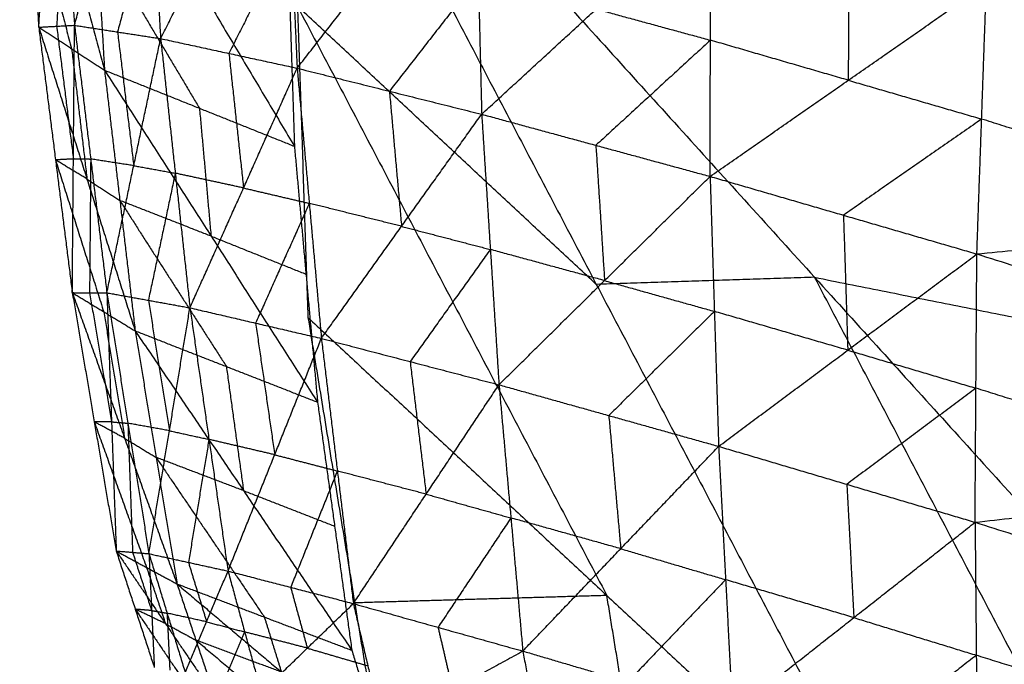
# Model space of a CAD drawing. Header units: millimetres. Extents: x -106 to 110, y -96 to 120.
# Tile 243 of 256: x -98.72 to -96.8, y 46.96 to 48.21. Entities that reach past the tile are written whole.
import ezdxf

# ---------------------------------------------------------------- set-up
doc = ezdxf.new("R2010")
doc.units = ezdxf.units.MM
doc.header["$MEASUREMENT"] = 0
doc.layers.add('Default', color=7, linetype='Continuous', true_color=0x000000)

msp = doc.modelspace()

# ---------------------------------------------------------------- linework, layer by layer
at = {"layer": 'Default'}
for points in [[(-98.1982, 48.8438, 11.3115), (-98.1777, 48.2378, 11.6251), (-98.1572, 47.6317, 11.9387)], [(-98.1982, 48.8438, 11.3115), (-97.5958, 47.696, 11.7238), (-96.9934, 46.5482, 12.136)], [(-98.1982, 48.8438, 11.3115), (-97.1709, 47.7097, 11.4876), (-96.1436, 46.5757, 11.6637)], [(-98.7183, 48.7278, 12.25), (-98.6997, 48.4623, 12.3544), (-98.6812, 48.1968, 12.4589)], [(-98.7183, 48.7278, 12.25), (-98.6357, 48.4205, 12.1472), (-98.5532, 48.1131, 12.0444)], [(-98.6812, 48.1968, 12.4589), (-98.6645, 48.4655, 12.4926), (-98.6478, 48.7342, 12.5264)], [(-98.6478, 48.7342, 12.5264), (-98.6297, 48.4674, 12.6164), (-98.6116, 48.2006, 12.7064)], [(-98.6116, 48.2006, 12.7064), (-98.5437, 48.4551, 12.7618), (-98.4758, 48.7096, 12.8172)], [(-98.4758, 48.7096, 12.8172), (-98.4599, 48.4421, 12.8904), (-98.444, 48.1746, 12.9636)], [(-98.444, 48.1746, 12.9636), (-98.3232, 48.4134, 13.0326), (-98.2024, 48.6522, 13.1016)], [(-98.2024, 48.6522, 13.1016), (-98.1903, 48.3846, 13.1567), (-98.1782, 48.117, 13.2117)], [(-98.5839, 48.6367, 11.7964), (-98.5685, 48.3749, 11.9204), (-98.5532, 48.1131, 12.0444)], [(-98.5839, 48.6367, 11.7964), (-98.3837, 48.3008, 11.7723), (-98.1835, 47.9649, 11.7482)], [(-96.1207, 47.4998, 11.0211), (-96.6343, 48.0668, 10.9331), (-97.148, 48.6338, 10.845)], [(-98.1782, 48.117, 13.2117), (-98.0052, 48.3391, 13.2841), (-97.8321, 48.5611, 13.3565)], [(-97.8321, 48.5611, 13.3565), (-97.8255, 48.2942, 13.3932), (-97.819, 48.0273, 13.43)], [(-98.2003, 48.4796, 11.4828), (-98.1919, 48.2223, 11.6155), (-98.1835, 47.9649, 11.7482)], [(-98.6997, 48.4623, 12.3544), (-98.6585, 48.3086, 12.303), (-98.6172, 48.155, 12.2517)], [(-98.6297, 48.4674, 12.6164), (-98.6381, 48.3331, 12.5995), (-98.6464, 48.1987, 12.5826)], [(-98.4599, 48.4421, 12.8904), (-98.4938, 48.3148, 12.8627), (-98.5278, 48.1876, 12.835)], [(-97.819, 48.0273, 13.43), (-97.596, 48.2321, 13.4939), (-97.3731, 48.4368, 13.5578)], [(-97.3743, 47.9062, 13.597), (-97.3737, 48.1715, 13.5774), (-97.3731, 48.4368, 13.5578)], [(-98.1903, 48.3846, 13.1567), (-98.2507, 48.2652, 13.1222), (-98.3111, 48.1458, 13.0877)], [(-98.5685, 48.3749, 11.9204), (-98.4684, 48.207, 11.9083), (-98.3684, 48.039, 11.8963)], [(-97.1047, 48.3588, 13.6208), (-97.105, 48.2261, 13.6306), (-97.1053, 48.0935, 13.6404)], [(-97.8255, 48.2942, 13.3932), (-97.9121, 48.1832, 13.357), (-97.9986, 48.0722, 13.3209)], [(-97.3743, 47.9062, 13.597), (-97.1053, 48.0935, 13.6404), (-96.8364, 48.2807, 13.6838)], [(-96.855, 47.7551, 13.6935), (-96.8457, 48.0179, 13.6886), (-96.8364, 48.2807, 13.6838)], [(-96.8364, 48.2807, 13.6838), (-96.2087, 48.0818, 13.664), (-95.581, 47.8829, 13.6442)], [(-98.1777, 48.2378, 11.6251), (-97.8765, 47.6639, 11.8312), (-97.5753, 47.09, 12.0374)], [(-97.5958, 47.696, 11.7238), (-97.8867, 47.9669, 11.6744), (-98.1777, 48.2378, 11.6251)], [(-97.596, 48.2321, 13.4939), (-97.4849, 48.2018, 13.5357), (-97.3737, 48.1715, 13.5774)], [(-98.6812, 48.1968, 12.4589), (-98.6464, 48.1987, 12.5826), (-98.6116, 48.2006, 12.7064)], [(-98.6812, 48.1968, 12.4589), (-98.6486, 47.9383, 12.5746), (-98.6159, 47.6798, 12.6904)], [(-98.6812, 48.1968, 12.4589), (-98.6172, 48.155, 12.2517), (-98.5532, 48.1131, 12.0444)], [(-98.6812, 48.1968, 12.4589), (-98.5873, 47.9011, 12.3884), (-98.4935, 47.6054, 12.3179)], [(-98.6464, 48.1987, 12.5826), (-98.6301, 48.0695, 12.6405), (-98.6138, 47.9402, 12.6984)], [(-98.6159, 47.6798, 12.6904), (-98.6138, 47.9402, 12.6984), (-98.6116, 48.2006, 12.7064)], [(-98.6116, 48.2006, 12.7064), (-98.5801, 47.9401, 12.8065), (-98.5486, 47.6796, 12.9066)], [(-98.6116, 48.2006, 12.7064), (-98.5278, 48.1876, 12.835), (-98.444, 48.1746, 12.9636)], [(-98.5278, 48.1876, 12.835), (-98.5121, 48.0573, 12.885), (-98.4963, 47.9271, 12.9351)], [(-98.5486, 47.6796, 12.9066), (-98.4963, 47.9271, 12.9351), (-98.444, 48.1746, 12.9636)], [(-98.444, 48.1746, 12.9636), (-98.4155, 47.9125, 13.0454), (-98.3869, 47.6503, 13.1273)], [(-98.444, 48.1746, 12.9636), (-98.3111, 48.1458, 13.0877), (-98.1782, 48.117, 13.2117)], [(-97.3737, 48.1715, 13.5774), (-97.4852, 48.0691, 13.5455), (-97.5967, 47.9668, 13.5135)], [(-97.1053, 48.0935, 13.6404), (-97.2395, 48.1325, 13.6089), (-97.3737, 48.1715, 13.5774)], [(-98.6172, 48.155, 12.2517), (-98.6023, 48.028, 12.32), (-98.5873, 47.9011, 12.3884)], [(-98.3111, 48.1458, 13.0877), (-98.2968, 48.0147, 13.1286), (-98.2826, 47.8837, 13.1695)], [(-98.5532, 48.1131, 12.0444), (-98.5233, 47.8592, 12.1812), (-98.4935, 47.6054, 12.3179)], [(-98.5532, 48.1131, 12.0444), (-98.3684, 48.039, 11.8963), (-98.1835, 47.9649, 11.7482)], [(-98.5532, 48.1131, 12.0444), (-98.3458, 47.7899, 12.0422), (-98.1385, 47.4666, 12.04)], [(-98.3869, 47.6503, 13.1273), (-98.2826, 47.8837, 13.1695), (-98.1782, 48.117, 13.2117)], [(-98.1782, 48.117, 13.2117), (-98.1546, 47.8538, 13.2738), (-98.131, 47.5907, 13.3359)], [(-98.1782, 48.117, 13.2117), (-97.9986, 48.0722, 13.3209), (-97.819, 48.0273, 13.43)], [(-97.1053, 48.0935, 13.6404), (-96.9755, 48.0557, 13.6645), (-96.8457, 48.0179, 13.6886)], [(-97.9986, 48.0722, 13.3209), (-97.9868, 47.9406, 13.3519), (-97.975, 47.809, 13.3829)], [(-98.3684, 48.039, 11.8963), (-98.3571, 47.9145, 11.9693), (-98.3458, 47.7899, 12.0422)], [(-98.131, 47.5907, 13.3359), (-97.975, 47.809, 13.3829), (-97.819, 48.0273, 13.43)], [(-97.819, 48.0273, 13.43), (-97.8021, 47.7639, 13.4721), (-97.7853, 47.5004, 13.5142)], [(-97.819, 48.0273, 13.43), (-97.5967, 47.9668, 13.5135), (-97.3743, 47.9062, 13.597)], [(-96.8457, 48.0179, 13.6886), (-96.9802, 47.9243, 13.6669), (-97.1147, 47.8307, 13.6452)], [(-96.218, 47.819, 13.6688), (-96.5318, 47.9185, 13.6787), (-96.8457, 48.0179, 13.6886)], [(-98.1835, 47.9649, 11.7482), (-98.161, 47.7158, 11.8941), (-98.1385, 47.4666, 12.04)], [(-97.5967, 47.9668, 13.5135), (-97.5882, 47.835, 13.5346), (-97.5798, 47.7033, 13.5556)], [(-98.6138, 47.9402, 12.6984), (-98.6312, 47.9393, 12.6365), (-98.6486, 47.9383, 12.5746)], [(-98.6486, 47.9383, 12.5746), (-98.6016, 47.7905, 12.5394), (-98.5547, 47.6426, 12.5041)], [(-98.5873, 47.9011, 12.3884), (-98.618, 47.9197, 12.4815), (-98.6486, 47.9383, 12.5746)], [(-98.6138, 47.9402, 12.6984), (-98.597, 47.9402, 12.7524), (-98.5801, 47.9401, 12.8065)], [(-98.5801, 47.9401, 12.8065), (-98.5812, 47.8099, 12.8025), (-98.5823, 47.6797, 12.7985)], [(-98.4963, 47.9271, 12.9351), (-98.5382, 47.9336, 12.8708), (-98.5801, 47.9401, 12.8065)], [(-98.4963, 47.9271, 12.9351), (-98.4559, 47.9198, 12.9902), (-98.4155, 47.9125, 13.0454)], [(-98.5873, 47.9011, 12.3884), (-98.5553, 47.8802, 12.2848), (-98.5233, 47.8592, 12.1812)], [(-98.4155, 47.9125, 13.0454), (-98.4416, 47.7887, 13.0312), (-98.4678, 47.665, 13.0169)], [(-98.2826, 47.8837, 13.1695), (-98.349, 47.8981, 13.1075), (-98.4155, 47.9125, 13.0454)], [(-97.7853, 47.5004, 13.5142), (-97.5798, 47.7033, 13.5556), (-97.3743, 47.9062, 13.597)], [(-97.3743, 47.9062, 13.597), (-97.366, 47.6433, 13.6203), (-97.3577, 47.3805, 13.6437)], [(-97.3743, 47.9062, 13.597), (-97.1147, 47.8307, 13.6452), (-96.855, 47.7551, 13.6935)], [(-98.2826, 47.8837, 13.1695), (-98.2186, 47.8687, 13.2217), (-98.1546, 47.8538, 13.2738)], [(-96.855, 47.7551, 13.6935), (-96.218, 47.819, 13.6688), (-95.581, 47.8829, 13.6442)], [(-98.5233, 47.8592, 12.1812), (-98.4197, 47.6976, 12.1801), (-98.316, 47.536, 12.179)], [(-98.3458, 47.7899, 12.0422), (-98.4346, 47.8246, 12.1117), (-98.5233, 47.8592, 12.1812)], [(-98.1546, 47.8538, 13.2738), (-98.2068, 47.7372, 13.2527), (-98.259, 47.6205, 13.2316)], [(-97.975, 47.809, 13.3829), (-98.0648, 47.8314, 13.3284), (-98.1546, 47.8538, 13.2738)], [(-97.1147, 47.8307, 13.6452), (-97.1105, 47.6992, 13.6569), (-97.1063, 47.5678, 13.6686)], [(-97.975, 47.809, 13.3829), (-97.8886, 47.7864, 13.4275), (-97.8021, 47.7639, 13.4721)], [(-98.3458, 47.7899, 12.0422), (-98.2534, 47.7528, 11.9681), (-98.161, 47.7158, 11.8941)], [(-97.8021, 47.7639, 13.4721), (-97.8802, 47.6547, 13.4486), (-97.9582, 47.5455, 13.425)], [(-97.5798, 47.7033, 13.5556), (-97.691, 47.7336, 13.5138), (-97.8021, 47.7639, 13.4721)], [(-97.3577, 47.3805, 13.6437), (-97.1063, 47.5678, 13.6686), (-96.855, 47.7551, 13.6935)], [(-96.8585, 47.2326, 13.7076), (-96.8568, 47.4938, 13.7005), (-96.855, 47.7551, 13.6935)], [(-96.855, 47.7551, 13.6935), (-96.2488, 47.5641, 13.6554), (-95.6425, 47.3732, 13.6173)], [(-97.1709, 47.7097, 11.4876), (-97.3833, 47.7029, 11.6057), (-97.5958, 47.696, 11.7238)], [(-97.1709, 47.7097, 11.4876), (-96.6458, 47.6047, 11.2543), (-96.1207, 47.4998, 11.0211)], [(-96.5685, 46.5619, 11.8999), (-96.8697, 47.1358, 11.6937), (-97.1709, 47.7097, 11.4876)], [(-97.5798, 47.7033, 13.5556), (-97.4729, 47.6733, 13.588), (-97.366, 47.6433, 13.6203)], [(-98.6159, 47.6798, 12.6904), (-98.5823, 47.6797, 12.7985), (-98.5486, 47.6796, 12.9066)], [(-98.6159, 47.6798, 12.6904), (-98.5732, 47.4283, 12.8147), (-98.5304, 47.1767, 12.9391)], [(-98.6159, 47.6798, 12.6904), (-98.5547, 47.6426, 12.5041), (-98.4935, 47.6054, 12.3179)], [(-98.6159, 47.6798, 12.6904), (-98.514, 47.3962, 12.6503), (-98.4121, 47.1126, 12.6102)], [(-98.5823, 47.6797, 12.7985), (-98.5609, 47.5539, 12.8607), (-98.5395, 47.4282, 12.9229)], [(-98.5486, 47.6796, 12.9066), (-98.5395, 47.4282, 12.9229), (-98.5304, 47.1767, 12.9391)], [(-98.5486, 47.6796, 12.9066), (-98.5077, 47.4255, 13.0146), (-98.4667, 47.1714, 13.1227)], [(-98.5486, 47.6796, 12.9066), (-98.4678, 47.665, 13.0169), (-98.3869, 47.6503, 13.1273)], [(-98.4678, 47.665, 13.0169), (-98.4473, 47.5379, 13.071), (-98.4268, 47.4109, 13.125)], [(-98.4667, 47.1714, 13.1227), (-98.4268, 47.4109, 13.125), (-98.3869, 47.6503, 13.1273)], [(-98.3869, 47.6503, 13.1273), (-98.3499, 47.394, 13.2162), (-98.3128, 47.1376, 13.3051)], [(-98.3869, 47.6503, 13.1273), (-98.259, 47.6205, 13.2316), (-98.131, 47.5907, 13.3359)], [(-98.5547, 47.6426, 12.5041), (-98.5344, 47.5194, 12.5772), (-98.514, 47.3962, 12.6503)], [(-98.1572, 47.6317, 11.9387), (-98.0661, 47.0756, 12.3139), (-97.9751, 46.5195, 12.6891)], [(-98.1572, 47.6317, 11.9387), (-97.5753, 47.09, 12.0374), (-96.9934, 46.5482, 12.136)], [(-97.366, 47.6433, 13.6203), (-97.4688, 47.5419, 13.5996), (-97.5715, 47.4405, 13.5789)], [(-97.1063, 47.5678, 13.6686), (-97.2362, 47.6056, 13.6445), (-97.366, 47.6433, 13.6203)], [(-98.259, 47.6205, 13.2316), (-98.2405, 47.4923, 13.2761), (-98.2219, 47.3641, 13.3205)], [(-98.4935, 47.6054, 12.3179), (-98.4528, 47.359, 12.4641), (-98.4121, 47.1126, 12.6102)], [(-98.4935, 47.6054, 12.3179), (-98.316, 47.536, 12.179), (-98.1385, 47.4666, 12.04)], [(-98.4935, 47.6054, 12.3179), (-98.2827, 47.2943, 12.3342), (-98.0718, 46.9833, 12.3505)], [(-98.3128, 47.1376, 13.3051), (-98.2219, 47.3641, 13.3205), (-98.131, 47.5907, 13.3359)], [(-98.131, 47.5907, 13.3359), (-98.0999, 47.3325, 13.404), (-98.0688, 47.0743, 13.4722)], [(-98.131, 47.5907, 13.3359), (-97.9582, 47.5455, 13.425), (-97.7853, 47.5004, 13.5142)], [(-97.1063, 47.5678, 13.6686), (-96.9815, 47.5308, 13.6845), (-96.8568, 47.4938, 13.7005)], [(-98.316, 47.536, 12.179), (-98.2993, 47.4152, 12.2566), (-98.2827, 47.2943, 12.3342)], [(-97.9582, 47.5455, 13.425), (-97.9426, 47.4165, 13.4591), (-97.9271, 47.2874, 13.4932)], [(-98.0688, 47.0743, 13.4722), (-97.9271, 47.2874, 13.4932), (-97.7853, 47.5004, 13.5142)], [(-97.7853, 47.5004, 13.5142), (-97.7621, 47.2411, 13.5612), (-97.7389, 46.9818, 13.6083)], [(-97.7853, 47.5004, 13.5142), (-97.5715, 47.4405, 13.5789), (-97.3577, 47.3805, 13.6437)], [(-96.8568, 47.4938, 13.7005), (-96.9824, 47.4002, 13.6881), (-97.1081, 47.3065, 13.6756)], [(-96.2505, 47.3029, 13.6625), (-96.5536, 47.3984, 13.6815), (-96.8568, 47.4938, 13.7005)], [(-98.1385, 47.4666, 12.04), (-98.1052, 47.225, 12.1952), (-98.0718, 46.9833, 12.3505)], [(-97.5715, 47.4405, 13.5789), (-97.5599, 47.3108, 13.6024), (-97.5483, 47.1811, 13.626)], [(-98.5732, 47.4283, 12.8147), (-98.5222, 47.2865, 12.7947), (-98.4713, 47.1446, 12.7747)], [(-98.514, 47.3962, 12.6503), (-98.5436, 47.4122, 12.7325), (-98.5732, 47.4283, 12.8147)], [(-98.5395, 47.4282, 12.9229), (-98.5563, 47.4282, 12.8688), (-98.5732, 47.4283, 12.8147)], [(-98.5395, 47.4282, 12.9229), (-98.5236, 47.4268, 12.9687), (-98.5077, 47.4255, 13.0146)], [(-98.5077, 47.4255, 13.0146), (-98.5031, 47.2998, 13.0228), (-98.4985, 47.1741, 13.0309)], [(-98.4268, 47.4109, 13.125), (-98.4673, 47.4182, 13.0698), (-98.5077, 47.4255, 13.0146)], [(-98.4268, 47.4109, 13.125), (-98.3884, 47.4024, 13.1706), (-98.3499, 47.394, 13.2162)], [(-98.514, 47.3962, 12.6503), (-98.4834, 47.3776, 12.5572), (-98.4528, 47.359, 12.4641)], [(-98.3499, 47.394, 13.2162), (-98.3698, 47.2743, 13.2151), (-98.3898, 47.1545, 13.2139)], [(-98.2219, 47.3641, 13.3205), (-98.2859, 47.3791, 13.2684), (-98.3499, 47.394, 13.2162)], [(-98.2219, 47.3641, 13.3205), (-98.1609, 47.3483, 13.3623), (-98.0999, 47.3325, 13.404)], [(-97.7389, 46.9818, 13.6083), (-97.5483, 47.1811, 13.626), (-97.3577, 47.3805, 13.6437)], [(-97.3577, 47.3805, 13.6437), (-97.3441, 47.1208, 13.6708), (-97.3306, 46.8612, 13.698)], [(-97.3577, 47.3805, 13.6437), (-97.1081, 47.3065, 13.6756), (-96.8585, 47.2326, 13.7076)], [(-96.8585, 47.2326, 13.7076), (-96.2505, 47.3029, 13.6625), (-95.6425, 47.3732, 13.6173)], [(-98.4528, 47.359, 12.4641), (-98.3474, 47.2034, 12.4722), (-98.242, 47.0479, 12.4803)], [(-98.2827, 47.2943, 12.3342), (-98.3678, 47.3266, 12.3991), (-98.4528, 47.359, 12.4641)], [(-98.0999, 47.3325, 13.404), (-98.1454, 47.2192, 13.3964), (-98.1908, 47.106, 13.3887)], [(-97.9271, 47.2874, 13.4932), (-98.0135, 47.3099, 13.4486), (-98.0999, 47.3325, 13.404)], [(-97.1081, 47.3065, 13.6756), (-97.1013, 47.1767, 13.6892), (-97.0945, 47.0469, 13.7028)], [(-98.2827, 47.2943, 12.3342), (-98.1939, 47.2596, 12.2647), (-98.1052, 47.225, 12.1952)], [(-97.9271, 47.2874, 13.4932), (-97.8446, 47.2642, 13.5272), (-97.7621, 47.2411, 13.5612)], [(-97.7621, 47.2411, 13.5612), (-97.833, 47.1346, 13.5507), (-97.9039, 47.028, 13.5402)], [(-97.5483, 47.1811, 13.626), (-97.6552, 47.2111, 13.5936), (-97.7621, 47.2411, 13.5612)], [(-97.3306, 46.8612, 13.698), (-97.0945, 47.0469, 13.7028), (-96.8585, 47.2326, 13.7076)], [(-96.8585, 47.2326, 13.7076), (-96.8561, 46.9737, 13.7175), (-96.8537, 46.7148, 13.7274)], [(-96.8585, 47.2326, 13.7076), (-96.2763, 47.0482, 13.6492), (-95.694, 46.8638, 13.5907)], [(-98.5304, 47.1767, 12.9391), (-98.4985, 47.1741, 13.0309), (-98.4667, 47.1714, 13.1227)], [(-98.5304, 47.1767, 12.9391), (-98.4933, 47.0633, 13.0125), (-98.4563, 46.9499, 13.0858)], [(-98.5304, 47.1767, 12.9391), (-98.4713, 47.1446, 12.7747), (-98.4121, 47.1126, 12.6102)], [(-98.5304, 47.1767, 12.9391), (-98.4345, 47.0352, 12.861), (-98.3387, 46.8937, 12.7829)], [(-98.4985, 47.1741, 13.0309), (-98.48, 47.1174, 13.0676), (-98.4615, 47.0607, 13.1042)], [(-98.4667, 47.1714, 13.1227), (-98.4615, 47.0607, 13.1042), (-98.4563, 46.9499, 13.0858)], [(-98.4667, 47.1714, 13.1227), (-98.4314, 47.0556, 13.1864), (-98.396, 46.9397, 13.2501)], [(-98.4667, 47.1714, 13.1227), (-98.3898, 47.1545, 13.2139), (-98.3128, 47.1376, 13.3051)], [(-97.5483, 47.1811, 13.626), (-97.4462, 47.151, 13.6484), (-97.3441, 47.1208, 13.6708)], [(-98.3898, 47.1545, 13.2139), (-98.3721, 47.0966, 13.2458), (-98.3544, 47.0387, 13.2776)], [(-98.4713, 47.1446, 12.7747), (-98.4529, 47.0899, 12.8178), (-98.4345, 47.0352, 12.861)], [(-98.396, 46.9397, 13.2501), (-98.3544, 47.0387, 13.2776), (-98.3128, 47.1376, 13.3051)], [(-98.3128, 47.1376, 13.3051), (-98.2804, 47.0191, 13.3576), (-98.2481, 46.9006, 13.4102)], [(-98.3128, 47.1376, 13.3051), (-98.1908, 47.106, 13.3887), (-98.0688, 47.0743, 13.4722)], [(-97.3441, 47.1208, 13.6708), (-97.4394, 47.0212, 13.662), (-97.5347, 46.9215, 13.6531)], [(-97.0945, 47.0469, 13.7028), (-97.2193, 47.0839, 13.6868), (-97.3441, 47.1208, 13.6708)], [(-98.4121, 47.1126, 12.6102), (-98.3754, 47.0031, 12.6966), (-98.3387, 46.8937, 12.7829)], [(-98.4121, 47.1126, 12.6102), (-98.242, 47.0479, 12.4803), (-98.0718, 46.9833, 12.3505)], [(-98.4121, 47.1126, 12.6102), (-98.209, 46.9411, 12.5725), (-98.0058, 46.7696, 12.5348)], [(-98.1908, 47.106, 13.3887), (-98.1746, 47.0467, 13.4149), (-98.1584, 46.9875, 13.4412)], [(-97.5753, 47.09, 12.0374), (-97.8207, 47.0828, 12.1756), (-98.0661, 47.0756, 12.3139)], [(-97.4842, 46.5338, 12.4126), (-97.5298, 46.8119, 12.225), (-97.5753, 47.09, 12.0374)], [(-98.4933, 47.0633, 13.0125), (-98.4454, 46.9926, 12.9734), (-98.3975, 46.9218, 12.9343)], [(-98.4345, 47.0352, 12.861), (-98.4639, 47.0493, 12.9367), (-98.4933, 47.0633, 13.0125)], [(-98.4615, 47.0607, 13.1042), (-98.4774, 47.062, 13.0583), (-98.4933, 47.0633, 13.0125)], [(-98.4615, 47.0607, 13.1042), (-98.4464, 47.0581, 13.1453), (-98.4314, 47.0556, 13.1864)], [(-98.2481, 46.9006, 13.4102), (-98.1584, 46.9875, 13.4412), (-98.0688, 47.0743, 13.4722)], [(-98.0688, 47.0743, 13.4722), (-98.0407, 46.9532, 13.5126), (-98.0125, 46.8321, 13.553)], [(-98.0688, 47.0743, 13.4722), (-97.9039, 47.028, 13.5402), (-97.7389, 46.9818, 13.6083)], [(-98.4314, 47.0556, 13.1864), (-98.4288, 47.0002, 13.1772), (-98.4261, 46.9448, 13.168)], [(-98.3544, 47.0387, 13.2776), (-98.3929, 47.0471, 13.232), (-98.4314, 47.0556, 13.1864)], [(-98.3544, 47.0387, 13.2776), (-98.3174, 47.0289, 13.3176), (-98.2804, 47.0191, 13.3576)], [(-98.242, 47.0479, 12.4803), (-98.2255, 46.9945, 12.5264), (-98.209, 46.9411, 12.5725)], [(-97.0945, 47.0469, 13.7028), (-96.9753, 47.0103, 13.7102), (-96.8561, 46.9737, 13.7175)], [(-98.4345, 47.0352, 12.861), (-98.405, 47.0192, 12.7788), (-98.3754, 47.0031, 12.6966)], [(-98.2804, 47.0191, 13.3576), (-98.3012, 46.9696, 13.3439), (-98.322, 46.9202, 13.3301)], [(-98.1584, 46.9875, 13.4412), (-98.2194, 47.0033, 13.3994), (-98.2804, 47.0191, 13.3576)], [(-97.9039, 47.028, 13.5402), (-97.8898, 46.9675, 13.5604), (-97.8757, 46.9069, 13.5806)], [(-98.3754, 47.0031, 12.6966), (-98.2738, 46.9174, 12.6777), (-98.1722, 46.8316, 12.6588)], [(-98.209, 46.9411, 12.5725), (-98.2922, 46.9721, 12.6345), (-98.3754, 47.0031, 12.6966)], [(-98.1584, 46.9875, 13.4412), (-98.0995, 46.9703, 13.4769), (-98.0407, 46.9532, 13.5126)], [(-98.0718, 46.9833, 12.3505), (-98.0388, 46.8765, 12.4426), (-98.0058, 46.7696, 12.5348)], [(-98.0125, 46.8321, 13.553), (-97.8757, 46.9069, 13.5806), (-97.7389, 46.9818, 13.6083)], [(-97.7389, 46.9818, 13.6083), (-97.7161, 46.8583, 13.6364), (-97.6933, 46.7349, 13.6645)], [(-97.7389, 46.9818, 13.6083), (-97.5347, 46.9215, 13.6531), (-97.3306, 46.8612, 13.698)], [(-96.8561, 46.9737, 13.7175), (-96.9741, 46.8809, 13.7151), (-97.0922, 46.788, 13.7127)], [(-96.2739, 46.7893, 13.659), (-96.565, 46.8815, 13.6883), (-96.8561, 46.9737, 13.7175)]]:
    msp.add_open_spline(points, degree=2, dxfattribs=at)

doc.saveas('drawing.dxf')
